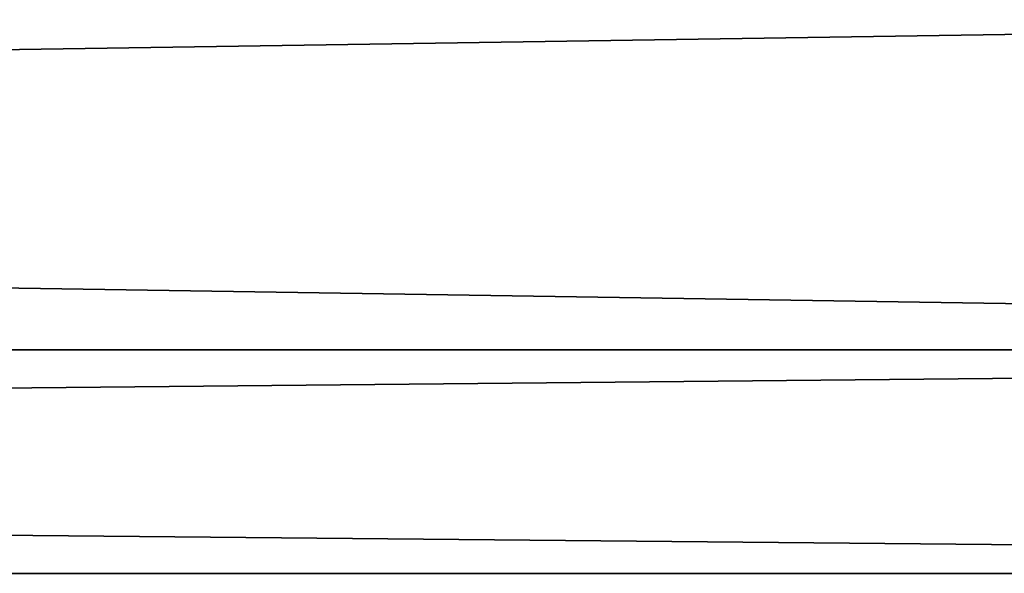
# Model space of a CAD drawing. Extents: x -250 to 250, y -697 to 625.
# Tile 236 of 256: x 139 to 156, y 496 to 505. Entities that reach past the tile are written whole.
import ezdxf

# ---------------------------------------------------------------- set-up
doc = ezdxf.new("R2010")
doc.units = 0
doc.header["$LTSCALE"] = 25.405557
doc.layers.add('280', color=7, linetype='CONTINUOUS')

msp = doc.modelspace()

# ---------------------------------------------------------------- linework, layer by layer
at = {"layer": '280', "color": 7, "linetype": 'CONTINUOUS'}
for points in [[(210, 506, -11), (210, 499.534, -8.899), (-210, 506, -11), (210, 506, -11)], [(-210, 506, -11), (210, 499.534, -8.899), (-210, 499.534, -8.899), (-210, 506, -11)], [(210, 499.534, 8.899), (210, 506, 11), (-210, 499.534, 8.899), (210, 499.534, 8.899)], [(210, 506, 11), (-210, 506, 11), (-210, 499.534, 8.899), (210, 506, 11)], [(210, 499.534, -8.899), (210, 495.538, -3.399), (-210, 499.534, -8.899), (210, 499.534, -8.899)], [(210, 495.538, -3.399), (-210, 495.538, -3.399), (-210, 499.534, -8.899), (210, 495.538, -3.399)], [(210, 495.538, 3.399), (210, 499.534, 8.899), (-210, 495.538, 3.399), (210, 495.538, 3.399)], [(210, 499.534, 8.899), (-210, 499.534, 8.899), (-210, 495.538, 3.399), (210, 499.534, 8.899)], [(210, 495.538, -3.399), (210, 495.538, 3.399), (-210, 495.538, -3.399), (210, 495.538, -3.399)], [(210, 495.538, 3.399), (-210, 495.538, 3.399), (-210, 495.538, -3.399), (210, 495.538, 3.399)]]:
    msp.add_3dface(points, dxfattribs=at)

doc.saveas('drawing.dxf')
